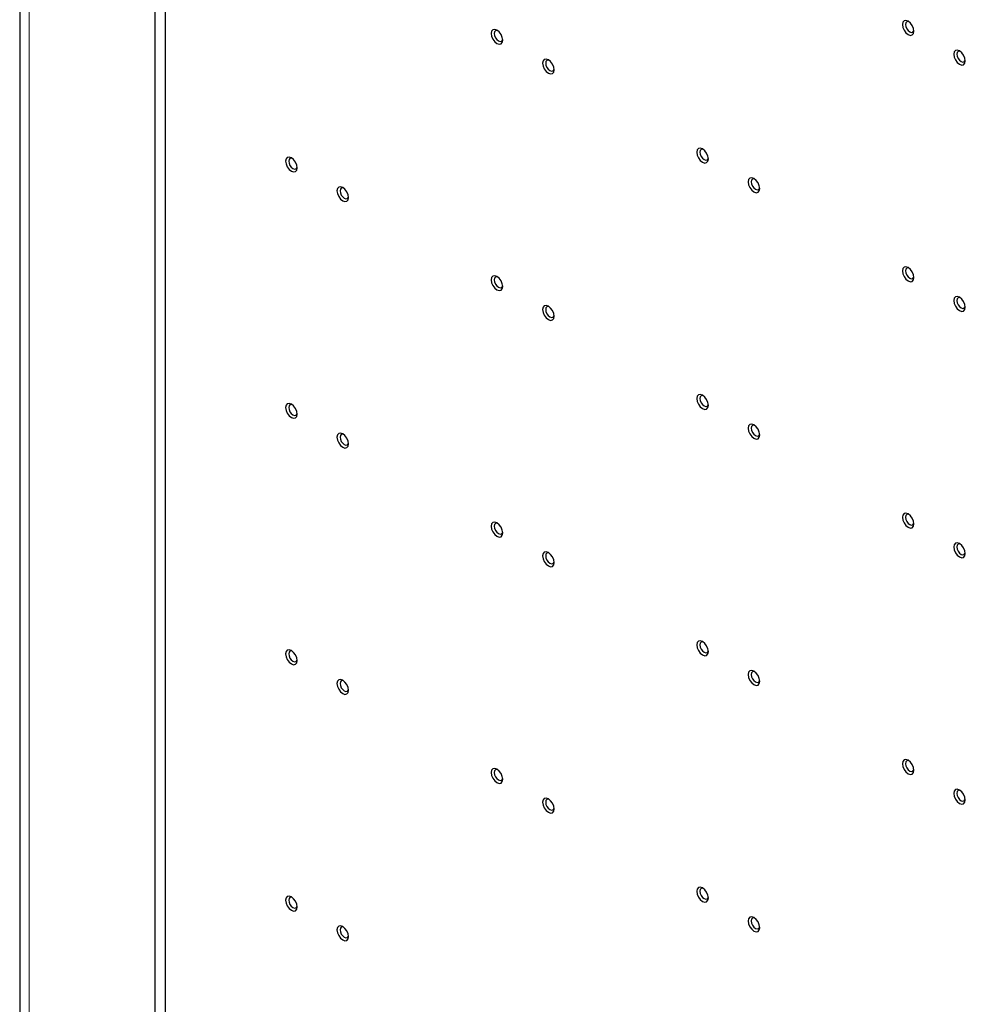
# Paper-space layout 'Blatt2' of a CAD drawing. Header units: millimetres. Extents: x 5 to 418, y 2 to 292.
# Tile 95 of 112: x 263 to 306, y 163 to 208. Entities that reach past the tile are written whole.
import ezdxf

# ---------------------------------------------------------------- set-up
doc = ezdxf.new("R2010")
doc.units = ezdxf.units.MM

psp = doc.layouts.new('Blatt2')

# ---------------------------------------------------------------- linework, layer by layer
at = {"color": 7, "linetype": 'Continuous', "lineweight": 25}
for p, q in [((262.756, 250.766), (262.756, 118.759)), ((268.97, 115.493), (268.97, 246.14)), ((269.442, 115.766), (269.442, 246.412))]:
    psp.add_line(p, q, dxfattribs=at)
at = {"color": 7, "linetype": 'Continuous', "lineweight": 18}
psp.add_line((263.196, 118.147), (263.196, 250.154), dxfattribs=at)
at = {"color": 7, "linetype": 'Continuous', "lineweight": 25, "flags": 128}
for points in [[(303.766, 207.476), (303.746, 207.605), (303.688, 207.737), (303.602, 207.853), (303.501, 207.935), (303.399, 207.97), (303.313, 207.954), (303.256, 207.887), (303.236, 207.782), (303.256, 207.653), (303.313, 207.521), (303.399, 207.405), (303.501, 207.323), (303.602, 207.287), (303.688, 207.304), (303.746, 207.37), (303.766, 207.476)], [(303.539, 207.91), (303.497, 207.92), (303.434, 207.908), (303.392, 207.859), (303.377, 207.782), (303.392, 207.687), (303.434, 207.59), (303.497, 207.505), (303.572, 207.445), (303.646, 207.419), (303.709, 207.432), (303.751, 207.48), (303.763, 207.521)], [(284.91, 207.066), (284.89, 207.195), (284.832, 207.327), (284.746, 207.443), (284.645, 207.525), (284.543, 207.56), (284.457, 207.544), (284.4, 207.477), (284.379, 207.372), (284.4, 207.243), (284.457, 207.111), (284.543, 206.994), (284.645, 206.913), (284.746, 206.877), (284.832, 206.894), (284.89, 206.96), (284.91, 207.066)], [(284.683, 207.5), (284.641, 207.51), (284.578, 207.498), (284.536, 207.449), (284.521, 207.372), (284.536, 207.277), (284.578, 207.18), (284.641, 207.095), (284.715, 207.035), (284.79, 207.009), (284.853, 207.021), (284.895, 207.07), (284.907, 207.111)], [(306.123, 206.115), (306.103, 206.244), (306.045, 206.376), (305.959, 206.492), (305.858, 206.574), (305.756, 206.61), (305.67, 206.593), (305.613, 206.527), (305.593, 206.421), (305.613, 206.292), (305.67, 206.16), (305.756, 206.044), (305.858, 205.962), (305.959, 205.927), (306.045, 205.943), (306.103, 206.01), (306.123, 206.115)], [(305.896, 206.549), (305.854, 206.559), (305.791, 206.547), (305.749, 206.499), (305.734, 206.421), (305.749, 206.327), (305.791, 206.23), (305.854, 206.144), (305.929, 206.084), (306.003, 206.059), (306.066, 206.071), (306.108, 206.119), (306.12, 206.161)], [(287.267, 205.705), (287.247, 205.834), (287.189, 205.966), (287.103, 206.082), (287.002, 206.164), (286.9, 206.2), (286.814, 206.183), (286.757, 206.117), (286.737, 206.011), (286.757, 205.882), (286.814, 205.75), (286.9, 205.634), (287.002, 205.552), (287.103, 205.517), (287.189, 205.533), (287.247, 205.6), (287.267, 205.705)], [(287.04, 206.139), (286.998, 206.149), (286.935, 206.137), (286.893, 206.089), (286.878, 206.011), (286.893, 205.917), (286.935, 205.82), (286.998, 205.734), (287.072, 205.674), (287.147, 205.649), (287.21, 205.661), (287.252, 205.709), (287.264, 205.751)], [(294.338, 201.623), (294.318, 201.752), (294.26, 201.884), (294.174, 202), (294.073, 202.082), (293.971, 202.118), (293.885, 202.101), (293.828, 202.035), (293.808, 201.929), (293.828, 201.8), (293.885, 201.668), (293.971, 201.552), (294.073, 201.47), (294.174, 201.435), (294.26, 201.451), (294.318, 201.517), (294.338, 201.623)], [(294.111, 202.057), (294.069, 202.067), (294.006, 202.055), (293.964, 202.007), (293.949, 201.929), (293.964, 201.835), (294.006, 201.737), (294.069, 201.652), (294.143, 201.592), (294.218, 201.566), (294.281, 201.579), (294.323, 201.627), (294.335, 201.669)], [(275.482, 201.213), (275.462, 201.342), (275.404, 201.474), (275.318, 201.59), (275.217, 201.672), (275.115, 201.708), (275.029, 201.691), (274.972, 201.625), (274.951, 201.519), (274.972, 201.39), (275.029, 201.258), (275.115, 201.142), (275.217, 201.06), (275.318, 201.025), (275.404, 201.041), (275.462, 201.107), (275.482, 201.213)], [(275.255, 201.647), (275.213, 201.657), (275.15, 201.645), (275.108, 201.597), (275.093, 201.519), (275.108, 201.425), (275.15, 201.327), (275.213, 201.242), (275.287, 201.182), (275.362, 201.156), (275.425, 201.169), (275.467, 201.217), (275.479, 201.259)], [(296.695, 200.262), (296.675, 200.391), (296.617, 200.524), (296.531, 200.64), (296.43, 200.722), (296.328, 200.757), (296.242, 200.74), (296.185, 200.674), (296.165, 200.568), (296.185, 200.44), (296.242, 200.307), (296.328, 200.191), (296.43, 200.109), (296.531, 200.074), (296.617, 200.091), (296.675, 200.157), (296.695, 200.262)], [(296.468, 200.696), (296.426, 200.707), (296.363, 200.694), (296.321, 200.646), (296.306, 200.568), (296.321, 200.474), (296.363, 200.377), (296.426, 200.292), (296.5, 200.232), (296.575, 200.206), (296.638, 200.218), (296.68, 200.267), (296.692, 200.308)], [(277.839, 199.852), (277.819, 199.981), (277.761, 200.114), (277.675, 200.23), (277.574, 200.312), (277.472, 200.347), (277.386, 200.33), (277.329, 200.264), (277.308, 200.158), (277.329, 200.03), (277.386, 199.897), (277.472, 199.781), (277.574, 199.699), (277.675, 199.664), (277.761, 199.681), (277.819, 199.747), (277.839, 199.852)], [(277.612, 200.286), (277.57, 200.297), (277.507, 200.284), (277.465, 200.236), (277.45, 200.158), (277.465, 200.064), (277.507, 199.967), (277.57, 199.882), (277.644, 199.822), (277.719, 199.796), (277.782, 199.808), (277.824, 199.857), (277.836, 199.898)], [(303.766, 196.18), (303.746, 196.309), (303.688, 196.442), (303.602, 196.558), (303.501, 196.64), (303.399, 196.675), (303.313, 196.658), (303.256, 196.592), (303.236, 196.486), (303.256, 196.358), (303.313, 196.225), (303.399, 196.109), (303.501, 196.027), (303.602, 195.992), (303.688, 196.009), (303.746, 196.075), (303.766, 196.18)], [(303.539, 196.614), (303.497, 196.625), (303.434, 196.612), (303.392, 196.564), (303.377, 196.486), (303.392, 196.392), (303.434, 196.295), (303.497, 196.21), (303.572, 196.15), (303.646, 196.124), (303.709, 196.136), (303.751, 196.185), (303.763, 196.226)], [(284.91, 195.77), (284.89, 195.899), (284.832, 196.032), (284.746, 196.148), (284.645, 196.23), (284.543, 196.265), (284.457, 196.248), (284.4, 196.182), (284.379, 196.076), (284.4, 195.948), (284.457, 195.815), (284.543, 195.699), (284.645, 195.617), (284.746, 195.582), (284.832, 195.599), (284.89, 195.665), (284.91, 195.77)], [(284.683, 196.204), (284.641, 196.215), (284.578, 196.202), (284.536, 196.154), (284.521, 196.076), (284.536, 195.982), (284.578, 195.885), (284.641, 195.8), (284.715, 195.74), (284.79, 195.714), (284.853, 195.726), (284.895, 195.774), (284.907, 195.816)], [(306.123, 194.82), (306.103, 194.948), (306.045, 195.081), (305.959, 195.197), (305.858, 195.279), (305.756, 195.314), (305.67, 195.297), (305.613, 195.231), (305.593, 195.126), (305.613, 194.997), (305.67, 194.864), (305.756, 194.748), (305.858, 194.666), (305.959, 194.631), (306.045, 194.648), (306.103, 194.714), (306.123, 194.82)], [(305.896, 195.254), (305.854, 195.264), (305.791, 195.252), (305.749, 195.203), (305.734, 195.126), (305.749, 195.031), (305.791, 194.934), (305.854, 194.849), (305.929, 194.789), (306.003, 194.763), (306.066, 194.775), (306.108, 194.824), (306.12, 194.865)], [(287.267, 194.41), (287.247, 194.538), (287.189, 194.671), (287.103, 194.787), (287.002, 194.869), (286.9, 194.904), (286.814, 194.887), (286.757, 194.821), (286.737, 194.716), (286.757, 194.587), (286.814, 194.454), (286.9, 194.338), (287.002, 194.256), (287.103, 194.221), (287.189, 194.238), (287.247, 194.304), (287.267, 194.41)], [(287.04, 194.844), (286.998, 194.854), (286.935, 194.842), (286.893, 194.793), (286.878, 194.716), (286.893, 194.621), (286.935, 194.524), (286.998, 194.439), (287.072, 194.379), (287.147, 194.353), (287.21, 194.365), (287.252, 194.414), (287.264, 194.455)], [(294.338, 190.328), (294.318, 190.456), (294.26, 190.589), (294.174, 190.705), (294.073, 190.787), (293.971, 190.822), (293.885, 190.805), (293.828, 190.739), (293.808, 190.634), (293.828, 190.505), (293.885, 190.372), (293.971, 190.256), (294.073, 190.174), (294.174, 190.139), (294.26, 190.156), (294.318, 190.222), (294.338, 190.328)], [(294.111, 190.762), (294.069, 190.772), (294.006, 190.76), (293.964, 190.711), (293.949, 190.634), (293.964, 190.539), (294.006, 190.442), (294.069, 190.357), (294.143, 190.297), (294.218, 190.271), (294.281, 190.283), (294.323, 190.332), (294.335, 190.373)], [(275.482, 189.917), (275.462, 190.046), (275.404, 190.179), (275.318, 190.295), (275.217, 190.377), (275.115, 190.412), (275.029, 190.395), (274.972, 190.329), (274.951, 190.224), (274.972, 190.095), (275.029, 189.962), (275.115, 189.846), (275.217, 189.764), (275.318, 189.729), (275.404, 189.746), (275.462, 189.812), (275.482, 189.917)], [(275.255, 190.352), (275.213, 190.362), (275.15, 190.35), (275.108, 190.301), (275.093, 190.224), (275.108, 190.129), (275.15, 190.032), (275.213, 189.947), (275.287, 189.887), (275.362, 189.861), (275.425, 189.873), (275.467, 189.922), (275.479, 189.963)], [(296.695, 188.967), (296.675, 189.096), (296.617, 189.228), (296.531, 189.344), (296.43, 189.426), (296.328, 189.461), (296.242, 189.445), (296.185, 189.379), (296.165, 189.273), (296.185, 189.144), (296.242, 189.012), (296.328, 188.896), (296.43, 188.814), (296.531, 188.778), (296.617, 188.795), (296.675, 188.861), (296.695, 188.967)], [(296.468, 189.401), (296.426, 189.411), (296.363, 189.399), (296.321, 189.35), (296.306, 189.273), (296.321, 189.179), (296.363, 189.081), (296.426, 188.996), (296.5, 188.936), (296.575, 188.91), (296.638, 188.923), (296.68, 188.971), (296.692, 189.012)], [(277.839, 188.557), (277.819, 188.686), (277.761, 188.818), (277.675, 188.934), (277.574, 189.016), (277.472, 189.051), (277.386, 189.035), (277.329, 188.968), (277.308, 188.863), (277.329, 188.734), (277.386, 188.602), (277.472, 188.486), (277.574, 188.404), (277.675, 188.368), (277.761, 188.385), (277.819, 188.451), (277.839, 188.557)], [(277.612, 188.991), (277.57, 189.001), (277.507, 188.989), (277.465, 188.94), (277.45, 188.863), (277.465, 188.768), (277.507, 188.671), (277.57, 188.586), (277.644, 188.526), (277.719, 188.5), (277.782, 188.513), (277.824, 188.561), (277.836, 188.602)], [(303.766, 184.885), (303.746, 185.014), (303.688, 185.146), (303.602, 185.262), (303.501, 185.344), (303.399, 185.379), (303.313, 185.363), (303.256, 185.296), (303.236, 185.191), (303.256, 185.062), (303.313, 184.93), (303.399, 184.814), (303.501, 184.732), (303.602, 184.696), (303.688, 184.713), (303.746, 184.779), (303.766, 184.885)], [(303.539, 185.319), (303.497, 185.329), (303.434, 185.317), (303.392, 185.268), (303.377, 185.191), (303.392, 185.096), (303.434, 184.999), (303.497, 184.914), (303.572, 184.854), (303.646, 184.828), (303.709, 184.841), (303.751, 184.889), (303.763, 184.93)], [(284.91, 184.475), (284.89, 184.604), (284.832, 184.736), (284.746, 184.852), (284.645, 184.934), (284.543, 184.969), (284.457, 184.953), (284.4, 184.886), (284.379, 184.781), (284.4, 184.652), (284.457, 184.52), (284.543, 184.404), (284.645, 184.322), (284.746, 184.286), (284.832, 184.303), (284.89, 184.369), (284.91, 184.475)], [(284.683, 184.909), (284.641, 184.919), (284.578, 184.907), (284.536, 184.858), (284.521, 184.781), (284.536, 184.686), (284.578, 184.589), (284.641, 184.504), (284.715, 184.444), (284.79, 184.418), (284.853, 184.431), (284.895, 184.479), (284.907, 184.52)], [(306.123, 183.524), (306.103, 183.653), (306.045, 183.785), (305.959, 183.902), (305.858, 183.983), (305.756, 184.019), (305.67, 184.002), (305.613, 183.936), (305.593, 183.83), (305.613, 183.701), (305.67, 183.569), (305.756, 183.453), (305.858, 183.371), (305.959, 183.336), (306.045, 183.352), (306.103, 183.419), (306.123, 183.524)], [(305.896, 183.958), (305.854, 183.968), (305.791, 183.956), (305.749, 183.908), (305.734, 183.83), (305.749, 183.736), (305.791, 183.639), (305.854, 183.554), (305.929, 183.493), (306.003, 183.468), (306.066, 183.48), (306.108, 183.528), (306.12, 183.57)], [(287.267, 183.114), (287.247, 183.243), (287.189, 183.375), (287.103, 183.491), (287.002, 183.573), (286.9, 183.609), (286.814, 183.592), (286.757, 183.526), (286.737, 183.42), (286.757, 183.291), (286.814, 183.159), (286.9, 183.043), (287.002, 182.961), (287.103, 182.926), (287.189, 182.942), (287.247, 183.009), (287.267, 183.114)], [(287.04, 183.548), (286.998, 183.558), (286.935, 183.546), (286.893, 183.498), (286.878, 183.42), (286.893, 183.326), (286.935, 183.229), (286.998, 183.143), (287.072, 183.083), (287.147, 183.058), (287.21, 183.07), (287.252, 183.118), (287.264, 183.16)], [(294.338, 179.032), (294.318, 179.161), (294.26, 179.293), (294.174, 179.409), (294.073, 179.491), (293.971, 179.527), (293.885, 179.51), (293.828, 179.444), (293.808, 179.338), (293.828, 179.209), (293.885, 179.077), (293.971, 178.961), (294.073, 178.879), (294.174, 178.844), (294.26, 178.86), (294.318, 178.927), (294.338, 179.032)], [(294.111, 179.466), (294.069, 179.476), (294.006, 179.464), (293.964, 179.416), (293.949, 179.338), (293.964, 179.244), (294.006, 179.147), (294.069, 179.061), (294.143, 179.001), (294.218, 178.976), (294.281, 178.988), (294.323, 179.036), (294.335, 179.078)], [(275.482, 178.622), (275.462, 178.751), (275.404, 178.883), (275.318, 178.999), (275.217, 179.081), (275.115, 179.117), (275.029, 179.1), (274.972, 179.034), (274.951, 178.928), (274.972, 178.799), (275.029, 178.667), (275.115, 178.551), (275.217, 178.469), (275.318, 178.434), (275.404, 178.45), (275.462, 178.516), (275.482, 178.622)], [(275.255, 179.056), (275.213, 179.066), (275.15, 179.054), (275.108, 179.006), (275.093, 178.928), (275.108, 178.834), (275.15, 178.736), (275.213, 178.651), (275.287, 178.591), (275.362, 178.565), (275.425, 178.578), (275.467, 178.626), (275.479, 178.668)], [(296.695, 177.671), (296.675, 177.8), (296.617, 177.933), (296.531, 178.049), (296.43, 178.131), (296.328, 178.166), (296.242, 178.149), (296.185, 178.083), (296.165, 177.978), (296.185, 177.849), (296.242, 177.716), (296.328, 177.6), (296.43, 177.518), (296.531, 177.483), (296.617, 177.5), (296.675, 177.566), (296.695, 177.671)], [(296.468, 178.105), (296.426, 178.116), (296.363, 178.103), (296.321, 178.055), (296.306, 177.978), (296.321, 177.883), (296.363, 177.786), (296.426, 177.701), (296.5, 177.641), (296.575, 177.615), (296.638, 177.627), (296.68, 177.676), (296.692, 177.717)], [(277.839, 177.261), (277.819, 177.39), (277.761, 177.523), (277.675, 177.639), (277.574, 177.721), (277.472, 177.756), (277.386, 177.739), (277.329, 177.673), (277.308, 177.567), (277.329, 177.439), (277.386, 177.306), (277.472, 177.19), (277.574, 177.108), (277.675, 177.073), (277.761, 177.09), (277.819, 177.156), (277.839, 177.261)], [(277.612, 177.695), (277.57, 177.706), (277.507, 177.693), (277.465, 177.645), (277.45, 177.567), (277.465, 177.473), (277.507, 177.376), (277.57, 177.291), (277.644, 177.231), (277.719, 177.205), (277.782, 177.217), (277.824, 177.266), (277.836, 177.307)], [(303.766, 173.589), (303.746, 173.718), (303.688, 173.851), (303.602, 173.967), (303.501, 174.049), (303.399, 174.084), (303.313, 174.067), (303.256, 174.001), (303.236, 173.895), (303.256, 173.767), (303.313, 173.634), (303.399, 173.518), (303.501, 173.436), (303.602, 173.401), (303.688, 173.418), (303.746, 173.484), (303.766, 173.589)], [(303.539, 174.023), (303.497, 174.034), (303.434, 174.021), (303.392, 173.973), (303.377, 173.895), (303.392, 173.801), (303.434, 173.704), (303.497, 173.619), (303.572, 173.559), (303.646, 173.533), (303.709, 173.545), (303.751, 173.594), (303.763, 173.635)], [(284.91, 173.179), (284.89, 173.308), (284.832, 173.441), (284.746, 173.557), (284.645, 173.639), (284.543, 173.674), (284.457, 173.657), (284.4, 173.591), (284.379, 173.485), (284.4, 173.357), (284.457, 173.224), (284.543, 173.108), (284.645, 173.026), (284.746, 172.991), (284.832, 173.008), (284.89, 173.074), (284.91, 173.179)], [(284.683, 173.613), (284.641, 173.624), (284.578, 173.611), (284.536, 173.563), (284.521, 173.485), (284.536, 173.391), (284.578, 173.294), (284.641, 173.209), (284.715, 173.149), (284.79, 173.123), (284.853, 173.135), (284.895, 173.184), (284.907, 173.225)], [(306.123, 172.229), (306.103, 172.357), (306.045, 172.49), (305.959, 172.606), (305.858, 172.688), (305.756, 172.723), (305.67, 172.706), (305.613, 172.64), (305.593, 172.535), (305.613, 172.406), (305.67, 172.273), (305.756, 172.157), (305.858, 172.076), (305.959, 172.04), (306.045, 172.057), (306.103, 172.123), (306.123, 172.229)], [(305.896, 172.663), (305.854, 172.673), (305.791, 172.661), (305.749, 172.612), (305.734, 172.535), (305.749, 172.44), (305.791, 172.343), (305.854, 172.258), (305.929, 172.198), (306.003, 172.172), (306.066, 172.184), (306.108, 172.233), (306.12, 172.274)], [(287.267, 171.819), (287.247, 171.947), (287.189, 172.08), (287.103, 172.196), (287.002, 172.278), (286.9, 172.313), (286.814, 172.296), (286.757, 172.23), (286.737, 172.125), (286.757, 171.996), (286.814, 171.863), (286.9, 171.747), (287.002, 171.665), (287.103, 171.63), (287.189, 171.647), (287.247, 171.713), (287.267, 171.819)], [(287.04, 172.253), (286.998, 172.263), (286.935, 172.251), (286.893, 172.202), (286.878, 172.125), (286.893, 172.03), (286.935, 171.933), (286.998, 171.848), (287.072, 171.788), (287.147, 171.762), (287.21, 171.774), (287.252, 171.823), (287.264, 171.864)], [(294.338, 167.737), (294.318, 167.865), (294.26, 167.998), (294.174, 168.114), (294.073, 168.196), (293.971, 168.231), (293.885, 168.214), (293.828, 168.148), (293.808, 168.043), (293.828, 167.914), (293.885, 167.781), (293.971, 167.665), (294.073, 167.583), (294.174, 167.548), (294.26, 167.565), (294.318, 167.631), (294.338, 167.737)], [(294.111, 168.171), (294.069, 168.181), (294.006, 168.169), (293.964, 168.12), (293.949, 168.043), (293.964, 167.948), (294.006, 167.851), (294.069, 167.766), (294.143, 167.706), (294.218, 167.68), (294.281, 167.692), (294.323, 167.741), (294.335, 167.782)], [(275.482, 167.327), (275.462, 167.455), (275.404, 167.588), (275.318, 167.704), (275.217, 167.786), (275.115, 167.821), (275.029, 167.804), (274.972, 167.738), (274.951, 167.633), (274.972, 167.504), (275.029, 167.371), (275.115, 167.255), (275.217, 167.173), (275.318, 167.138), (275.404, 167.155), (275.462, 167.221), (275.482, 167.327)], [(275.255, 167.761), (275.213, 167.771), (275.15, 167.759), (275.108, 167.71), (275.093, 167.633), (275.108, 167.538), (275.15, 167.441), (275.213, 167.356), (275.287, 167.296), (275.362, 167.27), (275.425, 167.282), (275.467, 167.331), (275.479, 167.372)], [(296.695, 166.376), (296.675, 166.505), (296.617, 166.637), (296.531, 166.753), (296.43, 166.835), (296.328, 166.87), (296.242, 166.854), (296.185, 166.788), (296.165, 166.682), (296.185, 166.553), (296.242, 166.421), (296.328, 166.305), (296.43, 166.223), (296.531, 166.187), (296.617, 166.204), (296.675, 166.27), (296.695, 166.376)], [(296.468, 166.81), (296.426, 166.82), (296.363, 166.808), (296.321, 166.759), (296.306, 166.682), (296.321, 166.588), (296.363, 166.49), (296.426, 166.405), (296.5, 166.345), (296.575, 166.319), (296.638, 166.332), (296.68, 166.38), (296.692, 166.421)], [(277.839, 165.966), (277.819, 166.095), (277.761, 166.227), (277.675, 166.343), (277.574, 166.425), (277.472, 166.46), (277.386, 166.444), (277.329, 166.378), (277.308, 166.272), (277.329, 166.143), (277.386, 166.011), (277.472, 165.895), (277.574, 165.813), (277.675, 165.777), (277.761, 165.794), (277.819, 165.86), (277.839, 165.966)], [(277.612, 166.4), (277.57, 166.41), (277.507, 166.398), (277.465, 166.349), (277.45, 166.272), (277.465, 166.178), (277.507, 166.08), (277.57, 165.995), (277.644, 165.935), (277.719, 165.909), (277.782, 165.922), (277.824, 165.97), (277.836, 166.011)]]:
    psp.add_lwpolyline(points, dxfattribs=at)

doc.saveas('drawing.dxf')
